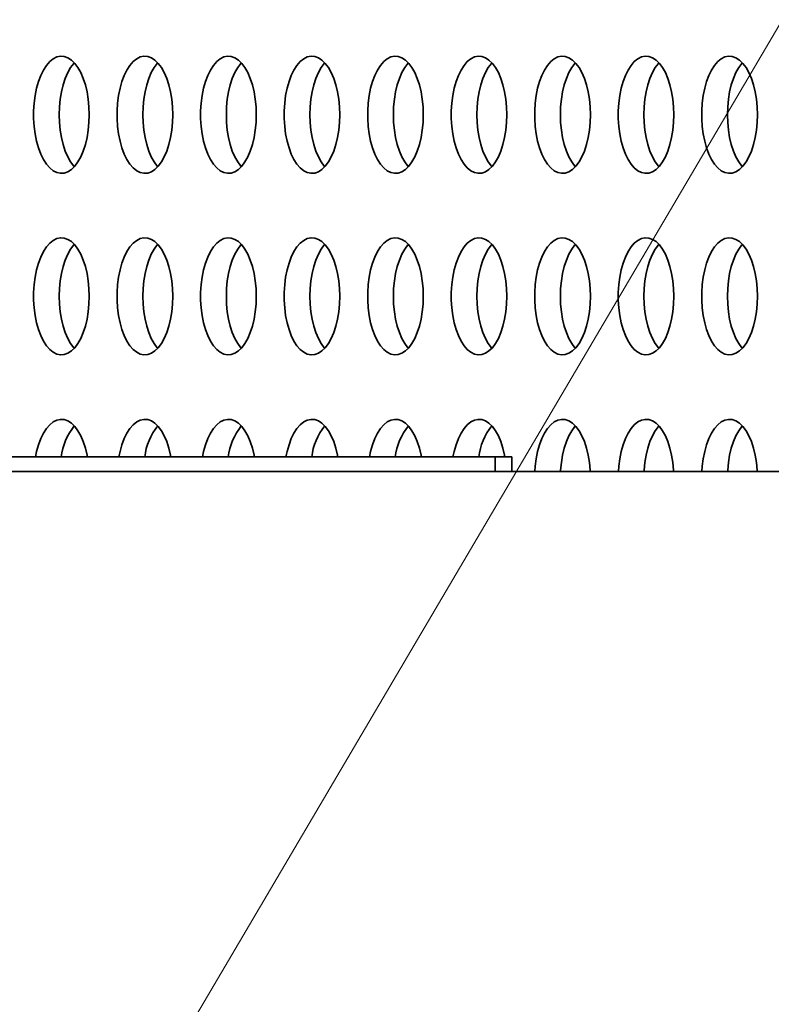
# Model space of a CAD drawing. Header units: millimetres. Extents: x -14862 to 14862, y -10512 to 10512.
# Tile 159 of 199: x 1918 to 2175, y 7384 to 7720. Entities that reach past the tile are written whole.
import ezdxf

# ---------------------------------------------------------------- set-up
doc = ezdxf.new("R2010")
doc.units = ezdxf.units.MM
doc.header["$LTSCALE"] = 4
doc.layers.add('几何体', color=7, linetype='Continuous', lineweight=35)
doc.layers.add('注释', color=3, linetype='Continuous', lineweight=18)

# ---------------------------------------------------------------- blocks, each defined once
blk = doc.blocks.new('*X126')
at = {"layer": '注释', "color": 0, "linetype": 'Continuous'}
blk.add_line((-1482.72, -2516.81), (0, 0), dxfattribs=at)

msp = doc.modelspace()

# ---------------------------------------------------------------- linework, layer by layer
at = {"layer": '几何体'}
for p, q in [((1664.231, 7570.9), (2080.478, 7570.9)), ((2080.478, 7565.9), (2080.478, 7570.9)), ((2080.478, 7570.9), (2086.141, 7570.9)), ((2086.141, 7565.9), (2086.141, 7570.9)), ((1486.141, 7565.9), (3486.141, 7565.9))]:
    msp.add_line(p, q, dxfattribs=at)
for points in [[(1941.686, 7685.077), (1941.771, 7687.743), (1941.686, 7690.409), (1941.433, 7693.027), (1941.016, 7695.551), (1940.443, 7697.935), (1939.724, 7700.138), (1938.872, 7702.119), (1937.901, 7703.844), (1936.83, 7705.282), (1935.677, 7706.407), (1934.464, 7707.198), (1933.211, 7707.643), (1931.941, 7707.732), (1930.676, 7707.464), (1929.44, 7706.845), (1928.255, 7705.885), (1927.14, 7704.601), (1926.117, 7703.016), (1925.204, 7701.159), (1924.416, 7699.062), (1923.769, 7696.763), (1923.273, 7694.304), (1922.937, 7691.727), (1922.768, 7689.079), (1922.768, 7686.407), (1922.937, 7683.759), (1923.273, 7681.183), (1923.769, 7678.723), (1924.416, 7676.424), (1925.204, 7674.327), (1926.117, 7672.47), (1927.14, 7670.885), (1928.255, 7669.601), (1929.44, 7668.641), (1930.676, 7668.022), (1931.941, 7667.754), (1933.211, 7667.843), (1934.464, 7668.288), (1935.677, 7669.079), (1936.83, 7670.204), (1937.901, 7671.642), (1938.872, 7673.367), (1939.724, 7675.348), (1940.443, 7677.551), (1941.016, 7679.935), (1941.433, 7682.459), (1941.686, 7685.077)], [(1931.543, 7687.743), (1931.628, 7690.409), (1931.881, 7693.027), (1932.298, 7695.551), (1932.871, 7697.935), (1933.59, 7700.138), (1934.442, 7702.119), (1935.413, 7703.844), (1936.484, 7705.282), (1936.657, 7705.477)], [(1970.223, 7685.077), (1970.308, 7687.743), (1970.223, 7690.409), (1969.97, 7693.027), (1969.553, 7695.551), (1968.98, 7697.935), (1968.261, 7700.138), (1967.409, 7702.119), (1966.438, 7703.844), (1965.367, 7705.282), (1964.215, 7706.407), (1963.001, 7707.198), (1961.748, 7707.643), (1960.478, 7707.732), (1959.213, 7707.464), (1957.977, 7706.845), (1956.792, 7705.885), (1955.677, 7704.601), (1954.654, 7703.016), (1953.741, 7701.159), (1952.953, 7699.062), (1952.306, 7696.763), (1951.81, 7694.304), (1951.474, 7691.727), (1951.305, 7689.079), (1951.305, 7686.407), (1951.474, 7683.759), (1951.81, 7681.183), (1952.306, 7678.723), (1952.953, 7676.424), (1953.741, 7674.327), (1954.654, 7672.47), (1955.677, 7670.885), (1956.792, 7669.601), (1957.977, 7668.641), (1959.213, 7668.022), (1960.478, 7667.754), (1961.748, 7667.843), (1963.001, 7668.288), (1964.215, 7669.079), (1965.367, 7670.204), (1966.438, 7671.642), (1967.409, 7673.367), (1968.261, 7675.348), (1968.98, 7677.551), (1969.553, 7679.935), (1969.97, 7682.459), (1970.223, 7685.077)], [(1960.08, 7687.743), (1960.165, 7690.409), (1960.418, 7693.027), (1960.835, 7695.551), (1961.408, 7697.935), (1962.127, 7700.138), (1962.979, 7702.119), (1963.95, 7703.844), (1965.021, 7705.282), (1965.194, 7705.477)], [(1998.76, 7685.077), (1998.845, 7687.743), (1998.76, 7690.409), (1998.507, 7693.027), (1998.09, 7695.551), (1997.517, 7697.935), (1996.798, 7700.138), (1995.946, 7702.119), (1994.975, 7703.844), (1993.904, 7705.282), (1992.752, 7706.407), (1991.538, 7707.198), (1990.285, 7707.643), (1989.015, 7707.732), (1987.751, 7707.464), (1986.515, 7706.845), (1985.329, 7705.885), (1984.215, 7704.601), (1983.191, 7703.016), (1982.278, 7701.159), (1981.49, 7699.062), (1980.843, 7696.763), (1980.347, 7694.304), (1980.011, 7691.727), (1979.842, 7689.079), (1979.842, 7686.407), (1980.011, 7683.759), (1980.347, 7681.183), (1980.843, 7678.723), (1981.49, 7676.424), (1982.278, 7674.327), (1983.191, 7672.47), (1984.215, 7670.885), (1985.329, 7669.601), (1986.515, 7668.641), (1987.751, 7668.022), (1989.015, 7667.754), (1990.285, 7667.843), (1991.538, 7668.288), (1992.752, 7669.079), (1993.904, 7670.204), (1994.975, 7671.642), (1995.946, 7673.367), (1996.798, 7675.348), (1997.517, 7677.551), (1998.09, 7679.935), (1998.507, 7682.459), (1998.76, 7685.077)], [(1988.617, 7687.743), (1988.702, 7690.409), (1988.955, 7693.027), (1989.372, 7695.551), (1989.945, 7697.935), (1990.664, 7700.138), (1991.516, 7702.119), (1992.487, 7703.844), (1993.558, 7705.282), (1993.731, 7705.477)], [(2027.297, 7685.077), (2027.382, 7687.743), (2027.297, 7690.409), (2027.044, 7693.027), (2026.627, 7695.551), (2026.054, 7697.935), (2025.335, 7700.138), (2024.483, 7702.119), (2023.513, 7703.844), (2022.441, 7705.282), (2021.289, 7706.407), (2020.075, 7707.198), (2018.822, 7707.643), (2017.552, 7707.732), (2016.288, 7707.464), (2015.052, 7706.845), (2013.866, 7705.885), (2012.752, 7704.601), (2011.728, 7703.016), (2010.815, 7701.159), (2010.028, 7699.062), (2009.38, 7696.763), (2008.884, 7694.304), (2008.548, 7691.727), (2008.379, 7689.079), (2008.379, 7686.407), (2008.548, 7683.759), (2008.884, 7681.183), (2009.38, 7678.723), (2010.028, 7676.424), (2010.815, 7674.327), (2011.728, 7672.47), (2012.752, 7670.885), (2013.866, 7669.601), (2015.052, 7668.641), (2016.288, 7668.022), (2017.552, 7667.754), (2018.822, 7667.843), (2020.075, 7668.288), (2021.289, 7669.079), (2022.441, 7670.204), (2023.513, 7671.642), (2024.483, 7673.367), (2025.335, 7675.348), (2026.054, 7677.551), (2026.627, 7679.935), (2027.044, 7682.459), (2027.297, 7685.077)], [(2017.154, 7687.743), (2017.239, 7690.409), (2017.492, 7693.027), (2017.909, 7695.551), (2018.482, 7697.935), (2019.201, 7700.138), (2020.054, 7702.119), (2021.024, 7703.844), (2022.095, 7705.282), (2022.268, 7705.477)], [(2055.834, 7685.077), (2055.919, 7687.743), (2055.834, 7690.409), (2055.581, 7693.027), (2055.165, 7695.551), (2054.591, 7697.935), (2053.872, 7700.138), (2053.02, 7702.119), (2052.05, 7703.844), (2050.978, 7705.282), (2049.826, 7706.407), (2048.612, 7707.198), (2047.359, 7707.643), (2046.089, 7707.732), (2044.825, 7707.464), (2043.589, 7706.845), (2042.403, 7705.885), (2041.289, 7704.601), (2040.266, 7703.016), (2039.352, 7701.159), (2038.565, 7699.062), (2037.917, 7696.763), (2037.421, 7694.304), (2037.085, 7691.727), (2036.916, 7689.079), (2036.916, 7686.407), (2037.085, 7683.759), (2037.421, 7681.183), (2037.917, 7678.723), (2038.565, 7676.424), (2039.352, 7674.327), (2040.266, 7672.47), (2041.289, 7670.885), (2042.403, 7669.601), (2043.589, 7668.641), (2044.825, 7668.022), (2046.089, 7667.754), (2047.359, 7667.843), (2048.612, 7668.288), (2049.826, 7669.079), (2050.978, 7670.204), (2052.05, 7671.642), (2053.02, 7673.367), (2053.872, 7675.348), (2054.591, 7677.551), (2055.165, 7679.935), (2055.581, 7682.459), (2055.834, 7685.077)], [(2045.691, 7687.743), (2045.776, 7690.409), (2046.029, 7693.027), (2046.446, 7695.551), (2047.019, 7697.935), (2047.738, 7700.138), (2048.591, 7702.119), (2049.561, 7703.844), (2050.632, 7705.282), (2050.805, 7705.477)], [(2084.372, 7685.077), (2084.456, 7687.743), (2084.372, 7690.409), (2084.119, 7693.027), (2083.702, 7695.551), (2083.129, 7697.935), (2082.409, 7700.138), (2081.557, 7702.119), (2080.587, 7703.844), (2079.516, 7705.282), (2078.363, 7706.407), (2077.149, 7707.198), (2075.896, 7707.643), (2074.626, 7707.732), (2073.362, 7707.464), (2072.126, 7706.845), (2070.94, 7705.885), (2069.826, 7704.601), (2068.803, 7703.016), (2067.889, 7701.159), (2067.102, 7699.062), (2066.454, 7696.763), (2065.958, 7694.304), (2065.622, 7691.727), (2065.453, 7689.079), (2065.453, 7686.407), (2065.622, 7683.759), (2065.958, 7681.183), (2066.454, 7678.723), (2067.102, 7676.424), (2067.889, 7674.327), (2068.803, 7672.47), (2069.826, 7670.885), (2070.94, 7669.601), (2072.126, 7668.641), (2073.362, 7668.022), (2074.626, 7667.754), (2075.896, 7667.843), (2077.149, 7668.288), (2078.363, 7669.079), (2079.516, 7670.204), (2080.587, 7671.642), (2081.557, 7673.367), (2082.409, 7675.348), (2083.129, 7677.551), (2083.702, 7679.935), (2084.119, 7682.459), (2084.372, 7685.077)], [(2074.228, 7687.743), (2074.313, 7690.409), (2074.566, 7693.027), (2074.983, 7695.551), (2075.556, 7697.935), (2076.275, 7700.138), (2077.128, 7702.119), (2078.098, 7703.844), (2079.169, 7705.282), (2079.342, 7705.477)], [(2112.909, 7685.077), (2112.994, 7687.743), (2112.909, 7690.409), (2112.656, 7693.027), (2112.239, 7695.551), (2111.666, 7697.935), (2110.947, 7700.138), (2110.094, 7702.119), (2109.124, 7703.844), (2108.053, 7705.282), (2106.9, 7706.407), (2105.686, 7707.198), (2104.433, 7707.643), (2103.163, 7707.732), (2101.899, 7707.464), (2100.663, 7706.845), (2099.477, 7705.885), (2098.363, 7704.601), (2097.34, 7703.016), (2096.426, 7701.159), (2095.639, 7699.062), (2094.991, 7696.763), (2094.495, 7694.304), (2094.16, 7691.727), (2093.99, 7689.079), (2093.99, 7686.407), (2094.16, 7683.759), (2094.495, 7681.183), (2094.991, 7678.723), (2095.639, 7676.424), (2096.426, 7674.327), (2097.34, 7672.47), (2098.363, 7670.885), (2099.477, 7669.601), (2100.663, 7668.641), (2101.899, 7668.022), (2103.163, 7667.754), (2104.433, 7667.843), (2105.686, 7668.288), (2106.9, 7669.079), (2108.053, 7670.204), (2109.124, 7671.642), (2110.094, 7673.367), (2110.947, 7675.348), (2111.666, 7677.551), (2112.239, 7679.935), (2112.656, 7682.459), (2112.909, 7685.077)], [(2102.765, 7687.743), (2102.85, 7690.409), (2103.103, 7693.027), (2103.52, 7695.551), (2104.093, 7697.935), (2104.812, 7700.138), (2105.665, 7702.119), (2106.635, 7703.844), (2107.706, 7705.282), (2107.879, 7705.477)], [(2141.446, 7685.077), (2141.531, 7687.743), (2141.446, 7690.409), (2141.193, 7693.027), (2140.776, 7695.551), (2140.203, 7697.935), (2139.484, 7700.138), (2138.631, 7702.119), (2137.661, 7703.844), (2136.59, 7705.282), (2135.437, 7706.407), (2134.223, 7707.198), (2132.971, 7707.643), (2131.7, 7707.732), (2130.436, 7707.464), (2129.2, 7706.845), (2128.014, 7705.885), (2126.9, 7704.601), (2125.877, 7703.016), (2124.963, 7701.159), (2124.176, 7699.062), (2123.528, 7696.763), (2123.032, 7694.304), (2122.697, 7691.727), (2122.527, 7689.079), (2122.527, 7686.407), (2122.697, 7683.759), (2123.032, 7681.183), (2123.528, 7678.723), (2124.176, 7676.424), (2124.963, 7674.327), (2125.877, 7672.47), (2126.9, 7670.885), (2128.014, 7669.601), (2129.2, 7668.641), (2130.436, 7668.022), (2131.7, 7667.754), (2132.971, 7667.843), (2134.223, 7668.288), (2135.437, 7669.079), (2136.59, 7670.204), (2137.661, 7671.642), (2138.631, 7673.367), (2139.484, 7675.348), (2140.203, 7677.551), (2140.776, 7679.935), (2141.193, 7682.459), (2141.446, 7685.077)], [(2131.303, 7687.743), (2131.387, 7690.409), (2131.64, 7693.027), (2132.057, 7695.551), (2132.63, 7697.935), (2133.35, 7700.138), (2134.202, 7702.119), (2135.172, 7703.844), (2136.243, 7705.282), (2136.417, 7705.477)], [(2169.983, 7685.077), (2170.068, 7687.743), (2169.983, 7690.409), (2169.73, 7693.027), (2169.313, 7695.551), (2168.74, 7697.935), (2168.021, 7700.138), (2167.168, 7702.119), (2166.198, 7703.844), (2165.127, 7705.282), (2163.974, 7706.407), (2162.76, 7707.198), (2161.508, 7707.643), (2160.238, 7707.732), (2158.973, 7707.464), (2157.737, 7706.845), (2156.551, 7705.885), (2155.437, 7704.601), (2154.414, 7703.016), (2153.501, 7701.159), (2152.713, 7699.062), (2152.065, 7696.763), (2151.569, 7694.304), (2151.234, 7691.727), (2151.064, 7689.079), (2151.064, 7686.407), (2151.234, 7683.759), (2151.569, 7681.183), (2152.065, 7678.723), (2152.713, 7676.424), (2153.501, 7674.327), (2154.414, 7672.47), (2155.437, 7670.885), (2156.551, 7669.601), (2157.737, 7668.641), (2158.973, 7668.022), (2160.238, 7667.754), (2161.508, 7667.843), (2162.76, 7668.288), (2163.974, 7669.079), (2165.127, 7670.204), (2166.198, 7671.642), (2167.168, 7673.367), (2168.021, 7675.348), (2168.74, 7677.551), (2169.313, 7679.935), (2169.73, 7682.459), (2169.983, 7685.077)], [(2159.84, 7687.743), (2159.924, 7690.409), (2160.177, 7693.027), (2160.594, 7695.551), (2161.167, 7697.935), (2161.887, 7700.138), (2162.739, 7702.119), (2163.709, 7703.844), (2164.78, 7705.282), (2164.954, 7705.477)], [(1936.657, 7670.009), (1936.484, 7670.204), (1935.413, 7671.642), (1934.442, 7673.367), (1933.59, 7675.348), (1932.871, 7677.551), (1932.298, 7679.935), (1931.881, 7682.459), (1931.628, 7685.077), (1931.543, 7687.743)], [(1965.194, 7670.009), (1965.021, 7670.204), (1963.95, 7671.642), (1962.979, 7673.367), (1962.127, 7675.348), (1961.408, 7677.551), (1960.835, 7679.935), (1960.418, 7682.459), (1960.165, 7685.077), (1960.08, 7687.743)], [(1993.731, 7670.009), (1993.558, 7670.204), (1992.487, 7671.642), (1991.516, 7673.367), (1990.664, 7675.348), (1989.945, 7677.551), (1989.372, 7679.935), (1988.955, 7682.459), (1988.702, 7685.077), (1988.617, 7687.743)], [(2022.268, 7670.009), (2022.095, 7670.204), (2021.024, 7671.642), (2020.054, 7673.367), (2019.201, 7675.348), (2018.482, 7677.551), (2017.909, 7679.935), (2017.492, 7682.459), (2017.239, 7685.077), (2017.154, 7687.743)], [(2050.805, 7670.009), (2050.632, 7670.204), (2049.561, 7671.642), (2048.591, 7673.367), (2047.738, 7675.348), (2047.019, 7677.551), (2046.446, 7679.935), (2046.029, 7682.459), (2045.776, 7685.077), (2045.691, 7687.743)], [(2079.342, 7670.009), (2079.169, 7670.204), (2078.098, 7671.642), (2077.128, 7673.367), (2076.275, 7675.348), (2075.556, 7677.551), (2074.983, 7679.935), (2074.566, 7682.459), (2074.313, 7685.077), (2074.228, 7687.743)], [(2107.879, 7670.009), (2107.706, 7670.204), (2106.635, 7671.642), (2105.665, 7673.367), (2104.812, 7675.348), (2104.093, 7677.551), (2103.52, 7679.935), (2103.103, 7682.459), (2102.85, 7685.077), (2102.765, 7687.743)], [(2136.417, 7670.009), (2136.243, 7670.204), (2135.172, 7671.642), (2134.202, 7673.367), (2133.35, 7675.348), (2132.63, 7677.551), (2132.057, 7679.935), (2131.64, 7682.459), (2131.387, 7685.077), (2131.303, 7687.743)], [(2164.954, 7670.009), (2164.78, 7670.204), (2163.709, 7671.642), (2162.739, 7673.367), (2161.887, 7675.348), (2161.167, 7677.551), (2160.594, 7679.935), (2160.177, 7682.459), (2159.924, 7685.077), (2159.84, 7687.743)], [(1941.686, 7623.077), (1941.771, 7625.743), (1941.686, 7628.409), (1941.433, 7631.027), (1941.016, 7633.551), (1940.443, 7635.935), (1939.724, 7638.138), (1938.872, 7640.119), (1937.901, 7641.844), (1936.83, 7643.282), (1935.677, 7644.407), (1934.464, 7645.198), (1933.211, 7645.643), (1931.941, 7645.732), (1930.676, 7645.464), (1929.44, 7644.845), (1928.255, 7643.885), (1927.14, 7642.601), (1926.117, 7641.016), (1925.204, 7639.159), (1924.416, 7637.062), (1923.769, 7634.763), (1923.273, 7632.303), (1922.937, 7629.727), (1922.768, 7627.079), (1922.768, 7624.407), (1922.937, 7621.759), (1923.273, 7619.182), (1923.769, 7616.723), (1924.416, 7614.424), (1925.204, 7612.327), (1926.117, 7610.47), (1927.14, 7608.885), (1928.255, 7607.601), (1929.44, 7606.641), (1930.676, 7606.022), (1931.941, 7605.754), (1933.211, 7605.843), (1934.464, 7606.288), (1935.677, 7607.079), (1936.83, 7608.204), (1937.901, 7609.642), (1938.872, 7611.367), (1939.724, 7613.348), (1940.443, 7615.551), (1941.016, 7617.935), (1941.433, 7620.459), (1941.686, 7623.077)], [(1970.223, 7623.077), (1970.308, 7625.743), (1970.223, 7628.409), (1969.97, 7631.027), (1969.553, 7633.551), (1968.98, 7635.935), (1968.261, 7638.138), (1967.409, 7640.119), (1966.438, 7641.844), (1965.367, 7643.282), (1964.215, 7644.407), (1963.001, 7645.198), (1961.748, 7645.643), (1960.478, 7645.732), (1959.213, 7645.464), (1957.977, 7644.845), (1956.792, 7643.885), (1955.677, 7642.601), (1954.654, 7641.016), (1953.741, 7639.159), (1952.953, 7637.062), (1952.306, 7634.763), (1951.81, 7632.303), (1951.474, 7629.727), (1951.305, 7627.079), (1951.305, 7624.407), (1951.474, 7621.759), (1951.81, 7619.182), (1952.306, 7616.723), (1952.953, 7614.424), (1953.741, 7612.327), (1954.654, 7610.47), (1955.677, 7608.885), (1956.792, 7607.601), (1957.977, 7606.641), (1959.213, 7606.022), (1960.478, 7605.754), (1961.748, 7605.843), (1963.001, 7606.288), (1964.215, 7607.079), (1965.367, 7608.204), (1966.438, 7609.642), (1967.409, 7611.367), (1968.261, 7613.348), (1968.98, 7615.551), (1969.553, 7617.935), (1969.97, 7620.459), (1970.223, 7623.077)], [(1998.76, 7623.077), (1998.845, 7625.743), (1998.76, 7628.409), (1998.507, 7631.027), (1998.09, 7633.551), (1997.517, 7635.935), (1996.798, 7638.138), (1995.946, 7640.119), (1994.975, 7641.844), (1993.904, 7643.282), (1992.752, 7644.407), (1991.538, 7645.198), (1990.285, 7645.643), (1989.015, 7645.732), (1987.751, 7645.464), (1986.515, 7644.845), (1985.329, 7643.885), (1984.215, 7642.601), (1983.191, 7641.016), (1982.278, 7639.159), (1981.49, 7637.062), (1980.843, 7634.763), (1980.347, 7632.303), (1980.011, 7629.727), (1979.842, 7627.079), (1979.842, 7624.407), (1980.011, 7621.759), (1980.347, 7619.182), (1980.843, 7616.723), (1981.49, 7614.424), (1982.278, 7612.327), (1983.191, 7610.47), (1984.215, 7608.885), (1985.329, 7607.601), (1986.515, 7606.641), (1987.751, 7606.022), (1989.015, 7605.754), (1990.285, 7605.843), (1991.538, 7606.288), (1992.752, 7607.079), (1993.904, 7608.204), (1994.975, 7609.642), (1995.946, 7611.367), (1996.798, 7613.348), (1997.517, 7615.551), (1998.09, 7617.935), (1998.507, 7620.459), (1998.76, 7623.077)], [(2027.297, 7623.077), (2027.382, 7625.743), (2027.297, 7628.409), (2027.044, 7631.027), (2026.627, 7633.551), (2026.054, 7635.935), (2025.335, 7638.138), (2024.483, 7640.119), (2023.513, 7641.844), (2022.441, 7643.282), (2021.289, 7644.407), (2020.075, 7645.198), (2018.822, 7645.643), (2017.552, 7645.732), (2016.288, 7645.464), (2015.052, 7644.845), (2013.866, 7643.885), (2012.752, 7642.601), (2011.728, 7641.016), (2010.815, 7639.159), (2010.028, 7637.062), (2009.38, 7634.763), (2008.884, 7632.303), (2008.548, 7629.727), (2008.379, 7627.079), (2008.379, 7624.407), (2008.548, 7621.759), (2008.884, 7619.182), (2009.38, 7616.723), (2010.028, 7614.424), (2010.815, 7612.327), (2011.728, 7610.47), (2012.752, 7608.885), (2013.866, 7607.601), (2015.052, 7606.641), (2016.288, 7606.022), (2017.552, 7605.754), (2018.822, 7605.843), (2020.075, 7606.288), (2021.289, 7607.079), (2022.441, 7608.204), (2023.513, 7609.642), (2024.483, 7611.367), (2025.335, 7613.348), (2026.054, 7615.551), (2026.627, 7617.935), (2027.044, 7620.459), (2027.297, 7623.077)], [(2055.834, 7623.077), (2055.919, 7625.743), (2055.834, 7628.409), (2055.581, 7631.027), (2055.165, 7633.551), (2054.591, 7635.935), (2053.872, 7638.138), (2053.02, 7640.119), (2052.05, 7641.844), (2050.978, 7643.282), (2049.826, 7644.407), (2048.612, 7645.198), (2047.359, 7645.643), (2046.089, 7645.732), (2044.825, 7645.464), (2043.589, 7644.845), (2042.403, 7643.885), (2041.289, 7642.601), (2040.266, 7641.016), (2039.352, 7639.159), (2038.565, 7637.062), (2037.917, 7634.763), (2037.421, 7632.303), (2037.085, 7629.727), (2036.916, 7627.079), (2036.916, 7624.407), (2037.085, 7621.759), (2037.421, 7619.182), (2037.917, 7616.723), (2038.565, 7614.424), (2039.352, 7612.327), (2040.266, 7610.47), (2041.289, 7608.885), (2042.403, 7607.601), (2043.589, 7606.641), (2044.825, 7606.022), (2046.089, 7605.754), (2047.359, 7605.843), (2048.612, 7606.288), (2049.826, 7607.079), (2050.978, 7608.204), (2052.05, 7609.642), (2053.02, 7611.367), (2053.872, 7613.348), (2054.591, 7615.551), (2055.165, 7617.935), (2055.581, 7620.459), (2055.834, 7623.077)], [(2084.372, 7623.077), (2084.456, 7625.743), (2084.372, 7628.409), (2084.119, 7631.027), (2083.702, 7633.551), (2083.129, 7635.935), (2082.409, 7638.138), (2081.557, 7640.119), (2080.587, 7641.844), (2079.516, 7643.282), (2078.363, 7644.407), (2077.149, 7645.198), (2075.896, 7645.643), (2074.626, 7645.732), (2073.362, 7645.464), (2072.126, 7644.845), (2070.94, 7643.885), (2069.826, 7642.601), (2068.803, 7641.016), (2067.889, 7639.159), (2067.102, 7637.062), (2066.454, 7634.763), (2065.958, 7632.303), (2065.622, 7629.727), (2065.453, 7627.079), (2065.453, 7624.407), (2065.622, 7621.759), (2065.958, 7619.182), (2066.454, 7616.723), (2067.102, 7614.424), (2067.889, 7612.327), (2068.803, 7610.47), (2069.826, 7608.885), (2070.94, 7607.601), (2072.126, 7606.641), (2073.362, 7606.022), (2074.626, 7605.754), (2075.896, 7605.843), (2077.149, 7606.288), (2078.363, 7607.079), (2079.516, 7608.204), (2080.587, 7609.642), (2081.557, 7611.367), (2082.409, 7613.348), (2083.129, 7615.551), (2083.702, 7617.935), (2084.119, 7620.459), (2084.372, 7623.077)], [(2112.909, 7623.077), (2112.994, 7625.743), (2112.909, 7628.409), (2112.656, 7631.027), (2112.239, 7633.551), (2111.666, 7635.935), (2110.947, 7638.138), (2110.094, 7640.119), (2109.124, 7641.844), (2108.053, 7643.282), (2106.9, 7644.407), (2105.686, 7645.198), (2104.433, 7645.643), (2103.163, 7645.732), (2101.899, 7645.464), (2100.663, 7644.845), (2099.477, 7643.885), (2098.363, 7642.601), (2097.34, 7641.016), (2096.426, 7639.159), (2095.639, 7637.062), (2094.991, 7634.763), (2094.495, 7632.303), (2094.16, 7629.727), (2093.99, 7627.079), (2093.99, 7624.407), (2094.16, 7621.759), (2094.495, 7619.182), (2094.991, 7616.723), (2095.639, 7614.424), (2096.426, 7612.327), (2097.34, 7610.47), (2098.363, 7608.885), (2099.477, 7607.601), (2100.663, 7606.641), (2101.899, 7606.022), (2103.163, 7605.754), (2104.433, 7605.843), (2105.686, 7606.288), (2106.9, 7607.079), (2108.053, 7608.204), (2109.124, 7609.642), (2110.094, 7611.367), (2110.947, 7613.348), (2111.666, 7615.551), (2112.239, 7617.935), (2112.656, 7620.459), (2112.909, 7623.077)], [(2141.446, 7623.077), (2141.531, 7625.743), (2141.446, 7628.409), (2141.193, 7631.027), (2140.776, 7633.551), (2140.203, 7635.935), (2139.484, 7638.138), (2138.631, 7640.119), (2137.661, 7641.844), (2136.59, 7643.282), (2135.437, 7644.407), (2134.223, 7645.198), (2132.971, 7645.643), (2131.7, 7645.732), (2130.436, 7645.464), (2129.2, 7644.845), (2128.014, 7643.885), (2126.9, 7642.601), (2125.877, 7641.016), (2124.963, 7639.159), (2124.176, 7637.062), (2123.528, 7634.763), (2123.032, 7632.303), (2122.697, 7629.727), (2122.527, 7627.079), (2122.527, 7624.407), (2122.697, 7621.759), (2123.032, 7619.182), (2123.528, 7616.723), (2124.176, 7614.424), (2124.963, 7612.327), (2125.877, 7610.47), (2126.9, 7608.885), (2128.014, 7607.601), (2129.2, 7606.641), (2130.436, 7606.022), (2131.7, 7605.754), (2132.971, 7605.843), (2134.223, 7606.288), (2135.437, 7607.079), (2136.59, 7608.204), (2137.661, 7609.642), (2138.631, 7611.367), (2139.484, 7613.348), (2140.203, 7615.551), (2140.776, 7617.935), (2141.193, 7620.459), (2141.446, 7623.077)], [(2169.983, 7623.077), (2170.068, 7625.743), (2169.983, 7628.409), (2169.73, 7631.027), (2169.313, 7633.551), (2168.74, 7635.935), (2168.021, 7638.138), (2167.168, 7640.119), (2166.198, 7641.844), (2165.127, 7643.282), (2163.974, 7644.407), (2162.76, 7645.198), (2161.508, 7645.643), (2160.238, 7645.732), (2158.973, 7645.464), (2157.737, 7644.845), (2156.551, 7643.885), (2155.437, 7642.601), (2154.414, 7641.016), (2153.501, 7639.159), (2152.713, 7637.062), (2152.065, 7634.763), (2151.569, 7632.303), (2151.234, 7629.727), (2151.064, 7627.079), (2151.064, 7624.407), (2151.234, 7621.759), (2151.569, 7619.182), (2152.065, 7616.723), (2152.713, 7614.424), (2153.501, 7612.327), (2154.414, 7610.47), (2155.437, 7608.885), (2156.551, 7607.601), (2157.737, 7606.641), (2158.973, 7606.022), (2160.238, 7605.754), (2161.508, 7605.843), (2162.76, 7606.288), (2163.974, 7607.079), (2165.127, 7608.204), (2166.198, 7609.642), (2167.168, 7611.367), (2168.021, 7613.348), (2168.74, 7615.551), (2169.313, 7617.935), (2169.73, 7620.459), (2169.983, 7623.077)], [(1931.543, 7625.743), (1931.628, 7628.409), (1931.881, 7631.027), (1932.298, 7633.551), (1932.871, 7635.935), (1933.59, 7638.138), (1934.442, 7640.119), (1935.413, 7641.844), (1936.484, 7643.282), (1936.657, 7643.477)], [(1960.08, 7625.743), (1960.165, 7628.409), (1960.418, 7631.027), (1960.835, 7633.551), (1961.408, 7635.935), (1962.127, 7638.138), (1962.979, 7640.119), (1963.95, 7641.844), (1965.021, 7643.282), (1965.194, 7643.477)], [(1988.617, 7625.743), (1988.702, 7628.409), (1988.955, 7631.027), (1989.372, 7633.551), (1989.945, 7635.935), (1990.664, 7638.138), (1991.516, 7640.119), (1992.487, 7641.844), (1993.558, 7643.282), (1993.731, 7643.477)], [(2017.154, 7625.743), (2017.239, 7628.409), (2017.492, 7631.027), (2017.909, 7633.551), (2018.482, 7635.935), (2019.201, 7638.138), (2020.054, 7640.119), (2021.024, 7641.844), (2022.095, 7643.282), (2022.268, 7643.477)], [(2045.691, 7625.743), (2045.776, 7628.409), (2046.029, 7631.027), (2046.446, 7633.551), (2047.019, 7635.935), (2047.738, 7638.138), (2048.591, 7640.119), (2049.561, 7641.844), (2050.632, 7643.282), (2050.805, 7643.477)], [(2074.228, 7625.743), (2074.313, 7628.409), (2074.566, 7631.027), (2074.983, 7633.551), (2075.556, 7635.935), (2076.275, 7638.138), (2077.128, 7640.119), (2078.098, 7641.844), (2079.169, 7643.282), (2079.342, 7643.477)], [(2102.765, 7625.743), (2102.85, 7628.409), (2103.103, 7631.027), (2103.52, 7633.551), (2104.093, 7635.935), (2104.812, 7638.138), (2105.665, 7640.119), (2106.635, 7641.844), (2107.706, 7643.282), (2107.879, 7643.477)], [(2131.303, 7625.743), (2131.387, 7628.409), (2131.64, 7631.027), (2132.057, 7633.551), (2132.63, 7635.935), (2133.35, 7638.138), (2134.202, 7640.119), (2135.172, 7641.844), (2136.243, 7643.282), (2136.417, 7643.477)], [(2159.84, 7625.743), (2159.924, 7628.409), (2160.177, 7631.027), (2160.594, 7633.551), (2161.167, 7635.935), (2161.887, 7638.138), (2162.739, 7640.119), (2163.709, 7641.844), (2164.78, 7643.282), (2164.954, 7643.477)], [(1936.657, 7608.009), (1936.484, 7608.204), (1935.413, 7609.642), (1934.442, 7611.367), (1933.59, 7613.348), (1932.871, 7615.551), (1932.298, 7617.935), (1931.881, 7620.459), (1931.628, 7623.077), (1931.543, 7625.743)], [(1965.194, 7608.009), (1965.021, 7608.204), (1963.95, 7609.642), (1962.979, 7611.367), (1962.127, 7613.348), (1961.408, 7615.551), (1960.835, 7617.935), (1960.418, 7620.459), (1960.165, 7623.077), (1960.08, 7625.743)], [(1993.731, 7608.009), (1993.558, 7608.204), (1992.487, 7609.642), (1991.516, 7611.367), (1990.664, 7613.348), (1989.945, 7615.551), (1989.372, 7617.935), (1988.955, 7620.459), (1988.702, 7623.077), (1988.617, 7625.743)], [(2022.268, 7608.009), (2022.095, 7608.204), (2021.024, 7609.642), (2020.054, 7611.367), (2019.201, 7613.348), (2018.482, 7615.551), (2017.909, 7617.935), (2017.492, 7620.459), (2017.239, 7623.077), (2017.154, 7625.743)], [(2050.805, 7608.009), (2050.632, 7608.204), (2049.561, 7609.642), (2048.591, 7611.367), (2047.738, 7613.348), (2047.019, 7615.551), (2046.446, 7617.935), (2046.029, 7620.459), (2045.776, 7623.077), (2045.691, 7625.743)], [(2079.342, 7608.009), (2079.169, 7608.204), (2078.098, 7609.642), (2077.128, 7611.367), (2076.275, 7613.348), (2075.556, 7615.551), (2074.983, 7617.935), (2074.566, 7620.459), (2074.313, 7623.077), (2074.228, 7625.743)], [(2107.879, 7608.009), (2107.706, 7608.204), (2106.635, 7609.642), (2105.665, 7611.367), (2104.812, 7613.348), (2104.093, 7615.551), (2103.52, 7617.935), (2103.103, 7620.459), (2102.85, 7623.077), (2102.765, 7625.743)], [(2136.417, 7608.009), (2136.243, 7608.204), (2135.172, 7609.642), (2134.202, 7611.367), (2133.35, 7613.348), (2132.63, 7615.551), (2132.057, 7617.935), (2131.64, 7620.459), (2131.387, 7623.077), (2131.303, 7625.743)], [(2164.954, 7608.009), (2164.78, 7608.204), (2163.709, 7609.642), (2162.739, 7611.367), (2161.887, 7613.348), (2161.167, 7615.551), (2160.594, 7617.935), (2160.177, 7620.459), (2159.924, 7623.077), (2159.84, 7625.743)], [(1941.141, 7570.9), (1941.016, 7571.551), (1940.443, 7573.935), (1939.724, 7576.138), (1938.872, 7578.119), (1937.901, 7579.844), (1936.83, 7581.282), (1935.677, 7582.407), (1934.464, 7583.198), (1933.211, 7583.643), (1931.941, 7583.732), (1930.676, 7583.464), (1929.44, 7582.845), (1928.255, 7581.885), (1927.14, 7580.601), (1926.117, 7579.016), (1925.204, 7577.159), (1924.416, 7575.062), (1923.769, 7572.763), (1923.376, 7570.9)], [(1969.678, 7570.9), (1969.553, 7571.551), (1968.98, 7573.935), (1968.261, 7576.138), (1967.409, 7578.119), (1966.438, 7579.844), (1965.367, 7581.282), (1964.215, 7582.407), (1963.001, 7583.198), (1961.748, 7583.643), (1960.478, 7583.732), (1959.213, 7583.464), (1957.977, 7582.845), (1956.792, 7581.885), (1955.677, 7580.601), (1954.654, 7579.016), (1953.741, 7577.159), (1952.953, 7575.062), (1952.306, 7572.763), (1951.913, 7570.9)], [(1998.215, 7570.9), (1998.09, 7571.551), (1997.517, 7573.935), (1996.798, 7576.138), (1995.946, 7578.119), (1994.975, 7579.844), (1993.904, 7581.282), (1992.752, 7582.407), (1991.538, 7583.198), (1990.285, 7583.643), (1989.015, 7583.732), (1987.751, 7583.464), (1986.515, 7582.845), (1985.329, 7581.885), (1984.215, 7580.601), (1983.191, 7579.016), (1982.278, 7577.159), (1981.49, 7575.062), (1980.843, 7572.763), (1980.45, 7570.9)], [(2026.752, 7570.9), (2026.627, 7571.551), (2026.054, 7573.935), (2025.335, 7576.138), (2024.483, 7578.119), (2023.513, 7579.844), (2022.441, 7581.282), (2021.289, 7582.407), (2020.075, 7583.198), (2018.822, 7583.643), (2017.552, 7583.732), (2016.288, 7583.464), (2015.052, 7582.845), (2013.866, 7581.885), (2012.752, 7580.601), (2011.728, 7579.016), (2010.815, 7577.159), (2010.028, 7575.062), (2009.38, 7572.763), (2008.987, 7570.9)], [(2055.289, 7570.9), (2055.165, 7571.551), (2054.591, 7573.935), (2053.872, 7576.138), (2053.02, 7578.119), (2052.05, 7579.844), (2050.978, 7581.282), (2049.826, 7582.407), (2048.612, 7583.198), (2047.359, 7583.643), (2046.089, 7583.732), (2044.825, 7583.464), (2043.589, 7582.845), (2042.403, 7581.885), (2041.289, 7580.601), (2040.266, 7579.016), (2039.352, 7577.159), (2038.565, 7575.062), (2037.917, 7572.763), (2037.524, 7570.9)], [(2083.827, 7570.9), (2083.702, 7571.551), (2083.129, 7573.935), (2082.409, 7576.138), (2081.557, 7578.119), (2080.587, 7579.844), (2079.516, 7581.282), (2078.363, 7582.407), (2077.149, 7583.198), (2075.896, 7583.643), (2074.626, 7583.732), (2073.362, 7583.464), (2072.126, 7582.845), (2070.94, 7581.885), (2069.826, 7580.601), (2068.803, 7579.016), (2067.889, 7577.159), (2067.102, 7575.062), (2066.454, 7572.763), (2066.062, 7570.9)], [(2112.938, 7565.9), (2112.909, 7566.409), (2112.656, 7569.027), (2112.239, 7571.551), (2111.666, 7573.935), (2110.947, 7576.138), (2110.094, 7578.119), (2109.124, 7579.844), (2108.053, 7581.282), (2106.9, 7582.407), (2105.686, 7583.198), (2104.433, 7583.643), (2103.163, 7583.732), (2101.899, 7583.464), (2100.663, 7582.845), (2099.477, 7581.885), (2098.363, 7580.601), (2097.34, 7579.016), (2096.426, 7577.159), (2095.639, 7575.062), (2094.991, 7572.763), (2094.495, 7570.304), (2094.16, 7567.727), (2094.024, 7565.9)], [(2102.821, 7565.9), (2102.85, 7566.409), (2103.103, 7569.027), (2103.52, 7571.551), (2104.093, 7573.935), (2104.812, 7576.138), (2105.665, 7578.119), (2106.635, 7579.844), (2107.706, 7581.282), (2107.879, 7581.477)], [(2141.475, 7565.9), (2141.446, 7566.409), (2141.193, 7569.027), (2140.776, 7571.551), (2140.203, 7573.935), (2139.484, 7576.138), (2138.631, 7578.119), (2137.661, 7579.844), (2136.59, 7581.282), (2135.437, 7582.407), (2134.223, 7583.198), (2132.971, 7583.643), (2131.7, 7583.732), (2130.436, 7583.464), (2129.2, 7582.845), (2128.014, 7581.885), (2126.9, 7580.601), (2125.877, 7579.016), (2124.963, 7577.159), (2124.176, 7575.062), (2123.528, 7572.763), (2123.032, 7570.304), (2122.697, 7567.727), (2122.561, 7565.9)], [(2131.358, 7565.9), (2131.387, 7566.409), (2131.64, 7569.027), (2132.057, 7571.551), (2132.63, 7573.935), (2133.35, 7576.138), (2134.202, 7578.119), (2135.172, 7579.844), (2136.243, 7581.282), (2136.417, 7581.477)], [(2170.012, 7565.9), (2169.983, 7566.409), (2169.73, 7569.027), (2169.313, 7571.551), (2168.74, 7573.935), (2168.021, 7576.138), (2167.168, 7578.119), (2166.198, 7579.844), (2165.127, 7581.282), (2163.974, 7582.407), (2162.76, 7583.198), (2161.508, 7583.643), (2160.238, 7583.732), (2158.973, 7583.464), (2157.737, 7582.845), (2156.551, 7581.885), (2155.437, 7580.601), (2154.414, 7579.016), (2153.501, 7577.159), (2152.713, 7575.062), (2152.065, 7572.763), (2151.569, 7570.304), (2151.234, 7567.727), (2151.098, 7565.9)], [(2159.895, 7565.9), (2159.924, 7566.409), (2160.177, 7569.027), (2160.594, 7571.551), (2161.167, 7573.935), (2161.887, 7576.138), (2162.739, 7578.119), (2163.709, 7579.844), (2164.78, 7581.282), (2164.954, 7581.477)]]:
    msp.add_lwpolyline(points, dxfattribs=at)
for centre, radius, start, end in [((1952.886, 7568.357), 20.869, 141.0482, 173.00279), ((1981.438, 7568.351), 20.884, 141.06026, 172.99073), ((2009.975, 7568.351), 20.884, 141.06026, 172.99073), ((2038.5, 7568.355), 20.872, 141.04987, 172.99894), ((2067.034, 7568.357), 20.869, 141.0482, 173.00279), ((2095.586, 7568.351), 20.884, 141.06026, 172.99073)]:
    msp.add_arc(centre, radius, start, end, dxfattribs=at)

# ---------------------------------------------------------------- block references
at = {"layer": '注释'}
msp.add_blockref('*X126', (2813.361, 8797.707), dxfattribs=at)

doc.saveas('drawing.dxf')
